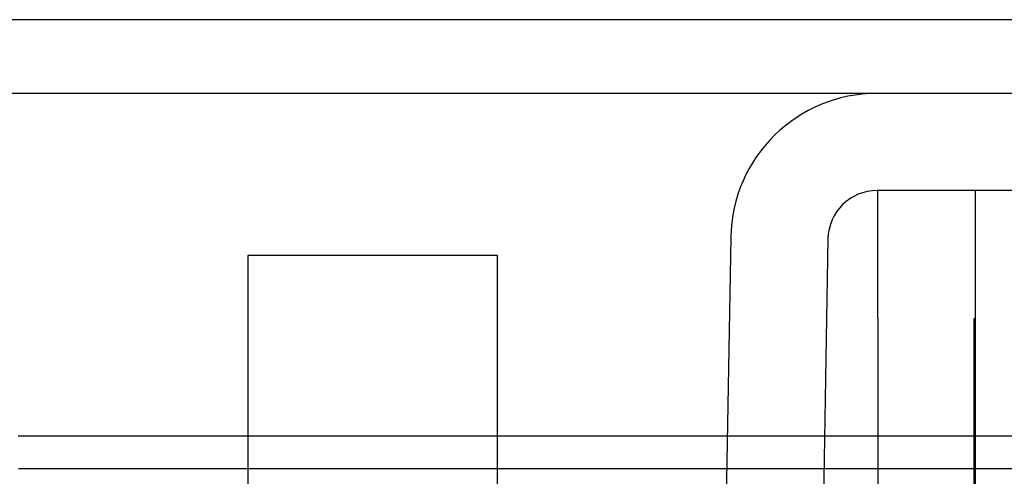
# Model space of a CAD drawing. Header units: inches. Extents: x 0 to 120, y -1 to 80.
# Tile 42 of 53: x 38.951 to 39.914, y 66.332 to 66.778. Entities that reach past the tile are written whole.
import ezdxf
from ezdxf.lldxf.tags import DXFTag

# ---------------------------------------------------------------- set-up
doc = ezdxf.new("R2010")
doc.units = ezdxf.units.IN
doc.header["$MEASUREMENT"] = 0
for name, color, linetype in [('COM42667', 7, 'Continuous'), ('COM42780', 7, 'Continuous'), ('COM48468', 7, 'Continuous'), ('COM48473', 7, 'Continuous'), ('Default', 7, 'Continuous'), ('SCC19011', 7, 'Continuous')]:
    doc.layers.add(name, color=color, linetype=linetype)
tags = doc.linetypes.add('HIDDEN2', pattern=[0.1875, 0.125, -0.0625]).pattern_tags.tags
tags[6:7] = [DXFTag(74, 4), DXFTag(75, 0), DXFTag(340, '0'), DXFTag(46, 0.0), DXFTag(50, 0.0), DXFTag(44, 0.0), DXFTag(45, 0.0)]
tags[4:5] = [DXFTag(74, 4), DXFTag(75, 0), DXFTag(340, '0'), DXFTag(46, 0.0), DXFTag(50, 0.0), DXFTag(44, 0.0), DXFTag(45, 0.0)]

# ---------------------------------------------------------------- blocks, each defined once
blk = doc.blocks.new('SE6')
at = {"layer": 'COM42667', "color": 7, "linetype": 'Continuous'}
for p, q in [((39.79012, 66.48643), (39.79012, 66.61143)), ((39.88512, 66.61143), (39.88512, 66.48643)), ((39.79012, 66.48643), (39.79012, 66.00393)), ((39.88512, 66.48643), (39.88512, 66.00393))]:
    blk.add_line(p, q, dxfattribs=at)
at = {"layer": 'COM42667', "color": 7, "linetype": 'HIDDEN2'}
for p, q in [((39.88412, 66.48643), (39.88512, 66.48643)), ((39.88412, 66.42655), (39.88412, 66.48643)), ((39.88412, 66.42655), (39.88512, 66.42655)), ((39.88412, 66.39827), (39.88412, 66.42655)), ((39.88412, 66.39827), (39.88512, 66.39827)), ((39.88412, 66.23643), (39.88412, 66.39827))]:
    blk.add_line(p, q, dxfattribs=at)
at = {"layer": 'COM42780', "color": 7, "linetype": 'Continuous'}
for p, q in [((40.16165, 66.70643), (39.78936, 66.70643)), ((40.16165, 66.61143), (39.78936, 66.61143)), ((39.64639, 66.56593), (39.64134, 66.27659)), ((39.74137, 66.56427), (39.73632, 66.27493))]:
    blk.add_line(p, q, dxfattribs=at)
for radius in [0.143, 0.048]:
    blk.add_arc((39.78936, 66.56343), radius, 90, 179, dxfattribs=at)
at = {"layer": 'COM48468', "color": 7, "linetype": 'HIDDEN2'}
blk.add_line((42.70334, 66.77843), (27.01339, 66.77843), dxfattribs=at)
at = {"layer": 'COM48468', "color": 7, "linetype": 'Continuous'}
blk.add_line((39.78936, 66.70643), (38.80337, 66.70643), dxfattribs=at)
at = {"layer": 'COM48473', "color": 7, "linetype": 'Continuous'}
for p, q in [((39.17437, 66.37143), (38.94975, 66.37143)), ((39.64299, 66.37143), (39.41837, 66.37143)), ((39.79012, 66.37143), (39.73801, 66.37143)), ((40.95593, 66.37143), (39.88512, 66.37143)), ((38.9503, 66.33981), (39.17437, 66.33981)), ((39.41837, 66.33981), (39.64244, 66.33981)), ((39.73745, 66.33981), (39.79012, 66.33981)), ((39.88512, 66.33981), (40.7762, 66.33981))]:
    blk.add_line(p, q, dxfattribs=at)
at = {"layer": 'COM48473', "color": 7, "linetype": 'HIDDEN2'}
for p, q in [((39.41837, 66.37143), (39.17437, 66.37143)), ((39.73801, 66.37143), (39.64299, 66.37143)), ((39.88512, 66.37143), (39.79012, 66.37143)), ((39.17437, 66.33981), (39.41837, 66.33981)), ((39.64244, 66.33981), (39.73745, 66.33981)), ((39.79012, 66.33981), (39.88512, 66.33981))]:
    blk.add_line(p, q, dxfattribs=at)
at = {"layer": 'SCC19011', "color": 7, "linetype": 'Continuous'}
for p, q in [((39.41837, 66.54793), (39.17437, 66.54793)), ((39.17437, 66.54793), (39.17437, 66.32443)), ((39.41837, 66.32443), (39.41837, 66.54793))]:
    blk.add_line(p, q, dxfattribs=at)

msp = doc.modelspace()

# ---------------------------------------------------------------- block references
at = {"layer": 'Default'}
msp.add_blockref('SE6', (0, 0), dxfattribs=at)

doc.saveas('drawing.dxf')
